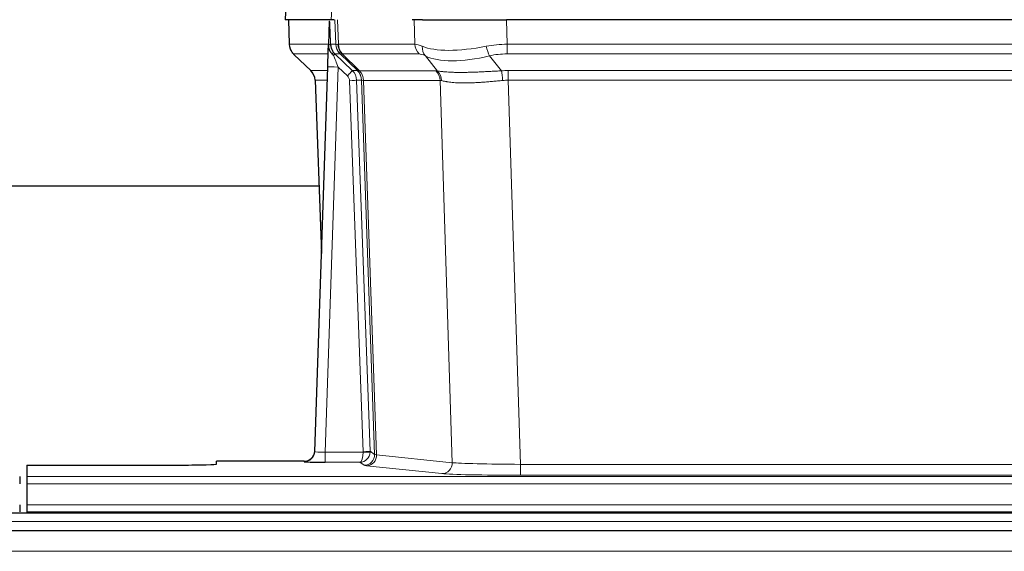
# Model space of a CAD drawing. Header units: inches. Extents: x 0 to 29700, y -16 to 21000.
# Tile 137 of 235: x 5717 to 5997, y 16935 to 17086. Entities that reach past the tile are written whole.
import ezdxf

# ---------------------------------------------------------------- set-up
doc = ezdxf.new("R2010")
doc.units = ezdxf.units.IN
doc.layers.add('1', color=7, linetype='Continuous', true_color=0xffffff)

msp = doc.modelspace()

# ---------------------------------------------------------------- linework, layer by layer
at = {"layer": '1', "color": 2, "linetype": 'Continuous', "lineweight": 25}
for p, q in [((5793.109, 17093.161), (5792.728, 17086.002)), ((5805.863, 17086.002), (5792.745, 17086.002)), ((5793.669, 17086.002), (5793.918, 17078.992)), ((5805.283, 17085.571), (5805.056, 17078.841)), ((5806.647, 17086.002), (5805.863, 17086.002)), ((5831.797, 17086.002), (5828.902, 17086.002)), ((5831.797, 17086.002), (5855.655, 17086.002)), ((6070.879, 17086.002), (5855.655, 17086.002)), ((5805.056, 17078.841), (5805.054, 17078.791)), ((5806.915, 17076.27), (5811.842, 17071.52)), ((5795.33, 17075.987), (5800.119, 17071.429)), ((5801.158, 16963.147), (5804.846, 17072.524)), ((5801.279, 17068.773), (5803.058, 17019.499)), ((5802.334, 17038.623), (5634.165, 17038.623)), ((5801.15, 16963.013), (5801.158, 16963.147)), ((5719.267, 16959.301), (5719.267, 16956.027)), ((5719.267, 16959.301), (5763.267, 16959.301)), ((5798.17, 16960.381), (5773.267, 16960.381)), ((5773.267, 16959.563), (5773.267, 16960.381)), ((5717.267, 16956.027), (5717.267, 16953.958)), ((5719.267, 16956.027), (5719.267, 16953.958)), ((5719.267, 16953.958), (5719.267, 16947.932)), ((5717.267, 16947.932), (5717.267, 16946.002)), ((5719.267, 16947.932), (5719.267, 16946.002)), ((6203.767, 16945.607), (5226.767, 16945.607)), ((5719.267, 16946.002), (5719.267, 16945.607)), ((5719.267, 16946.002), (6207.267, 16946.002)), ((6203.767, 16940.607), (5226.767, 16940.607))]:
    msp.add_line(p, q, dxfattribs=at)
at = {"layer": '1', "color": 110, "linetype": 'Continuous', "lineweight": 13}
for p, q in [((5793.125, 17093.159), (5792.745, 17086.002)), ((5805.863, 17086.002), (5806.236, 17093.159)), ((5793.686, 17086.002), (5793.933, 17079.008)), ((5807.132, 17079.008), (5806.889, 17086.002)), ((5807.674, 17086.002), (5807.917, 17079.008)), ((5829.664, 17079.008), (5829.473, 17086.002)), ((5855.655, 17086.002), (5855.846, 17079.008)), ((5793.933, 17079.008), (5805.061, 17079.008)), ((5804.971, 17076.27), (5795.152, 17076.27)), ((5805.67, 17079.008), (5807.132, 17079.008)), ((5808.35, 17076.27), (5806.915, 17076.27)), ((5807.917, 17079.008), (5829.664, 17079.008)), ((5813.279, 17071.514), (5808.388, 17076.258)), ((5808.933, 17076.258), (5813.879, 17071.462)), ((5830.847, 17076.27), (5809.1, 17076.27)), ((5855.846, 17076.27), (5855.846, 17079.008)), ((5855.846, 17079.008), (6070.688, 17079.008)), ((6070.688, 17076.27), (5855.846, 17076.27)), ((5795.247, 17076.078), (5800.06, 17071.497)), ((5836.117, 17071.394), (5832.623, 17075.712)), ((5850.822, 17075.712), (5854.275, 17071.443)), ((5800.073, 17071.52), (5804.812, 17071.52)), ((5807.844, 17072.527), (5804.15, 16962.986)), ((5810.454, 17070.012), (5807.844, 17072.527)), ((5811.842, 17071.52), (5813.254, 17071.52)), ((5813.879, 17071.462), (5835.614, 17071.462)), ((5856.188, 17068.782), (5856.188, 17071.52)), ((5856.188, 17071.52), (6070.346, 17071.52)), ((5804.72, 17068.785), (5801.291, 17068.785)), ((5801.291, 17068.785), (5803.064, 17019.672)), ((5814.956, 16963.082), (5811.065, 17068.644)), ((5813.063, 17068.785), (5816.954, 16963.223)), ((5814.472, 17068.785), (5813.063, 17068.785)), ((5818.183, 16962.326), (5814.472, 17068.785)), ((5815.055, 17068.741), (5818.768, 16962.212)), ((5836.796, 17068.741), (5815.061, 17068.741)), ((5840.253, 16959.965), (5836.796, 17068.741)), ((5856.188, 17068.782), (5859.662, 16959.496)), ((6070.346, 17068.782), (5856.188, 17068.782)), ((5804.15, 16962.986), (5814.955, 16962.986)), ((5804.15, 16962.986), (5804.15, 16960.092)), ((5816.954, 16963.223), (5818.183, 16962.326)), ((5818.768, 16962.212), (5840.253, 16959.965)), ((5798.159, 16960.249), (5798.17, 16960.381)), ((5804.15, 16960.092), (5813.992, 16960.092)), ((5815.186, 16959.22), (5813.992, 16960.092)), ((5837.345, 16956.848), (5815.86, 16959.095)), ((5859.662, 16959.496), (5859.662, 16956.392)), ((5859.662, 16959.496), (6066.872, 16959.496)), ((5719.267, 16956.027), (6207.267, 16956.027)), ((6066.872, 16956.392), (5859.662, 16956.392)), ((5719.267, 16953.958), (6207.267, 16953.958)), ((5719.267, 16947.932), (6207.267, 16947.932)), ((6203.767, 16943.243), (5226.767, 16943.243)), ((6203.767, 16934.749), (5226.767, 16934.749))]:
    msp.add_line(p, q, dxfattribs=at)
for centre, major_axis, ratio, start_param, end_param in [((5797.929, 17079.148), (0, 4), 0.9993908, 1.6057029, 2.3736478), ((5818.967, 17053.27), (-23.826, 22.996), 0.016839, 6.265741, 6.3949638), ((5803.673, 17078.938), (-1.999, -0.077), 0.1036431, 2.3309857, 3.1065184), ((5804.94, 17075.486), (-1.583, -1.222), 0.0276319, 2.3426468, 3.1139303), ((5805.527, 17074.831), (-1.388, -1.44), 0.0242285, 2.3413968, 3.1173399), ((5809.692, 17079.148), (-3.533, 1.889), 0.9978056, 1.14831, 1.2948103), ((5811.127, 17079.148), (0, 4), 0.9993908, 1.6057029, 2.3736478), ((5834.926, 17056.148), (-27.808, 22.856), 0.0163198, 6.2307102, 6.2626906), ((5811.165, 17079.136), (1.703, 3.619), 0.9971774, 2.0444506, 2.8128075), ((5833.776, 17089.237), (26.658, 10.191), 0.0473724, 3.1922144, 3.3375655), ((5834.927, 17056.147), (-27.661, 22.629), 0.1172119, 6.1415195, 6.1734996), ((5811.63, 17079.136), (-0.603, 3.954), 0.9772749, 1.4578558, 2.2262127), ((5811.796, 17079.148), (0, 4), 0.9702957, 1.6057029, 2.3736478), ((5832.149, 17053.27), (-23.81, 22.996), 0.0168486, 6.2337621, 6.2657424), ((5833.776, 17089.237), (25.449, 12.923), 0.0600246, 3.1865743, 3.3319254), ((5832.23, 17053.27), (-23.636, 22.829), 0.1185166, 6.1610865, 6.1930667), ((5833.543, 17079.148), (0, 4), 0.9702957, 1.6057029, 2.3736478), ((5856.496, 17056.148), (-27.492, 22.639), 0.1155218, 5.9182109, 6.1390417), ((5853.799, 17053.27), (-23.46, 22.829), 0.1194803, 5.9401815, 6.1610123), ((5835.32, 17078.589), (1.736, 3.604), 0.8689501, 2.008197, 2.795133), ((5855.593, 17089.237), (26.677, 8.186), 0.3267204, 3.5164364, 4.4002733), ((5856.496, 17056.148), (-26.983, 1.545), 0.8452785, 4.7847941, 5.0056249), ((5850.822, 17078.589), (-0.881, 3.902), 0.2224052, 1.5615969, 2.3485329), ((5856.496, 17053.27), (-16.721, 16.271), 0.9721633, 5.4982631, 5.7190939), ((5807.844, 17072.597), (-1.856, 4.567), 0.0053314, 0.7881854, 1.5839148), ((5855.593, 17089.237), (25.873, 10.634), 0.4068526, 3.4799804, 4.3638173), ((5824.941, 17047.503), (-24.879, 24.014), 0.016827, 6.2657537, 6.3097783), ((5797.296, 17068.643), (0, -4), 0.9993908, 1.606401, 2.3736478), ((5807.844, 17072.423), (2.998, -0.101), 0.0348797, 1.5719726, 3.1427689), ((5810.454, 17070.082), (-1.388, -1.44), 0.0242285, 1.5456675, 3.1173399), ((5809.065, 17068.643), (-2.83, 2.828), 0.9993905, 3.9625957, 4.7298424), ((5810.477, 17068.643), (0, -4), 0.9993908, 1.606401, 2.3736478), ((5838.091, 17047.503), (-24.848, 24.014), 0.0168509, 6.2432978, 6.2657509), ((5810.502, 17068.637), (-1.442, -3.731), 0.998056, 1.9750302, 2.7420583), ((5811.177, 17068.584), (-0.019, -4), 0.9702844, 1.6145674, 2.378208), ((5811.183, 17068.584), (0, -4), 0.9702957, 1.6100662, 2.3736478), ((5832.918, 17068.584), (0, -4), 0.9702957, 1.6100662, 2.3736478), ((5859.679, 17047.353), (-24.592, 23.931), 0.1189226, 6.0865623, 6.1615802), ((5833.421, 17068.517), (-0.926, -3.891), 0.9457602, 1.8333412, 2.5978993), ((5856.978, 17047.52), (-17.528, 16.98), 0.9676454, 5.4983429, 5.5781904), ((5854.275, 17068.566), (0.32, -3.987), 0.0824896, 1.6016287, 2.3703401), ((5809.065, 17068.573), (-1.703, 1.052), 0.998638, 3.7311374, 4.4983842), ((5811.065, 17068.714), (-1.999, -0.074), 0.0348758, 1.5695108, 3.106687), ((5835.314, 17044.626), (-20.849, 24.157), 0.0182437, 6.2485252, 6.2709785), ((5856.983, 17044.475), (-20.559, 24.143), 0.1188179, 6.1116391, 6.1866571), ((5856.978, 17044.642), (-2.819, 24.028), 0.8253154, 6.1813941, 6.2612416), ((5798.159, 16963.248), (-2.991, 0.235), 0.9996552, 1.6492063, 3.1415821), ((5804.163, 16963.248), (3.005, 0.103), 0.0869619, 3.134501, 4.7052973), ((5813.992, 16963.091), (0.028, 3), 0.3214645, 3.1707908, 4.6805006), ((5813.992, 16963.091), (0.98, 2.84), 0.9849493, 3.4786225, 4.9883323), ((5813.957, 16963.047), (-0.605, 0.799), 0.9977272, 4.0038196, 4.0995852), ((5814.955, 16963.056), (1.997, -0.118), 0.0348391, 4.7144422, 6.2458161), ((5814.956, 16963.152), (1.999, 0.074), 0.0348758, 4.7111034, 6.2482796), ((5815.186, 16962.219), (-1.769, -2.423), 0.9990158, 0.6312732, 2.2367485), ((5815.86, 16962.094), (-0.312, -2.984), 0.969741, 0.1074293, 1.71115), ((5813.957, 16963.117), (-0.383, 2.976), 0.9995817, 4.5240199, 4.6197854), ((5838.185, 16962.24), (-20.016, 0.105), 0.0266879, 0.0359631, 0.2452873), ((5838.185, 16959.241), (-23.014, 0), 0.0261612, 0.0358052, 0.2451294), ((5837.345, 16959.847), (-0.312, -2.984), 0.969741, 0.1074293, 1.71115), ((5859.668, 16959.994), (-20.013, 0.095), 0.0248544, 0.2452138, 1.5705958), ((5859.668, 16956.995), (23.012, 0), 0.0261647, 3.3867297, 4.7121117)]:
    msp.add_ellipse(centre, major_axis=major_axis, ratio=ratio, start_param=start_param, end_param=end_param, dxfattribs=at)
at = {"layer": '1', "color": 2, "linetype": 'Continuous', "lineweight": 25}
for centre, major_axis, ratio, start_param, end_param in [((5804.846, 17072.698), (0.227, 6.726), 0.0008736, 4.686473, 5.8457525), ((5797.283, 17068.62), (3.886, 0.947), 0.998973, 6.0801535, 6.8477658), ((5822.164, 17044.626), (-20.882, 24.158), 0.0154016, 6.2674704, 6.311495), ((5798.17, 16963.385), (0.15, 3), 0.998739, 3.1914798, 4.7286497), ((5763.267, 16959.563), (-10, 0), 0.0261859, 1.5707963, 3.1415927), ((5804.163, 16960.249), (6.003, 0), 0.0262109, 3.1395311, 4.7103274)]:
    msp.add_ellipse(centre, major_axis=major_axis, ratio=ratio, start_param=start_param, end_param=end_param, dxfattribs=at)
msp.add_open_spline([(5805.283, 17085.571), (5805.32, 17085.575), (5805.378, 17085.582), (5805.403, 17085.59), (5805.406, 17085.594)], degree=3, dxfattribs=at)
at = {"layer": '1', "color": 110, "linetype": 'Continuous', "lineweight": 13}
for points, knots in [([(5805.406, 17085.594), (5805.412, 17085.458), (5805.418, 17085.323), (5805.43, 17085.051), (5805.435, 17084.915), (5805.452, 17084.507), (5805.464, 17084.234), (5805.486, 17083.687), (5805.497, 17083.413), (5805.519, 17082.864), (5805.53, 17082.59), (5805.552, 17082.04), (5805.563, 17081.765), (5805.584, 17081.214), (5805.595, 17080.939), (5805.628, 17080.112), (5805.649, 17079.56), (5805.67, 17079.008)], [0, 0, 0, 0, 0.0625, 0.0625, 0.125, 0.125, 0.25, 0.25, 0.375, 0.375, 0.5, 0.5, 0.625, 0.625, 0.75, 0.75, 1, 1, 1, 1]), ([(5836.117, 17071.394), (5836.262, 17071.374), (5836.426, 17071.351), (5836.791, 17071.305), (5836.992, 17071.281), (5837.266, 17071.251), (5837.322, 17071.245), (5837.436, 17071.233), (5837.495, 17071.227), (5837.672, 17071.209), (5837.795, 17071.197), (5838.175, 17071.164), (5838.444, 17071.142), (5839.014, 17071.103), (5839.316, 17071.085), (5839.95, 17071.053), (5840.283, 17071.04), (5840.808, 17071.024), (5840.987, 17071.019), (5841.262, 17071.013), (5841.354, 17071.011), (5841.495, 17071.009), (5841.542, 17071.008), (5841.637, 17071.006), (5842.064, 17071), (5842.505, 17070.998), (5843.312, 17071), (5844.141, 17071.008), (5845.013, 17071.028), (5845.907, 17071.053), (5846.365, 17071.068), (5846.952, 17071.091), (5847.07, 17071.095), (5847.308, 17071.105), (5847.427, 17071.11), (5847.786, 17071.125), (5848.027, 17071.135), (5848.752, 17071.168), (5849.24, 17071.192), (5850.224, 17071.241), (5850.72, 17071.267), (5851.721, 17071.319), (5852.226, 17071.345), (5853.244, 17071.396), (5853.757, 17071.42), (5854.275, 17071.443)], [0, 0, 0, 0, 0.0625, 0.0625, 0.125, 0.125, 0.140625, 0.140625, 0.15625, 0.15625, 0.1875, 0.1875, 0.25, 0.25, 0.3125, 0.3125, 0.375, 0.375, 0.40625, 0.40625, 0.421875, 0.421875, 0.4296875, 0.4296875, 0.4375, 0.5, 0.5, 0.5625, 0.625, 0.625, 0.6875, 0.6875, 0.703125, 0.703125, 0.71875, 0.71875, 0.75, 0.75, 0.8125, 0.8125, 0.875, 0.875, 0.9375, 0.9375, 1, 1, 1, 1]), ([(5815.055, 17068.741), (5814.904, 17068.741), (5814.782, 17068.743), (5814.595, 17068.757), (5814.529, 17068.767), (5814.493, 17068.781)], [0, 0, 0, 0, 0.5, 0.5, 1, 1, 1, 1]), ([(5854.594, 17068.715), (5854.105, 17068.671), (5853.621, 17068.626), (5852.662, 17068.537), (5852.186, 17068.493), (5851.244, 17068.407), (5850.777, 17068.366), (5849.852, 17068.288), (5849.394, 17068.252), (5848.712, 17068.202), (5848.486, 17068.186), (5848.148, 17068.163), (5848.036, 17068.156), (5847.813, 17068.142), (5847.702, 17068.135), (5847.151, 17068.102), (5846.719, 17068.08), (5845.876, 17068.043), (5845.052, 17068.015), (5844.266, 17068.005), (5843.499, 17068.003), (5843.126, 17068.007), (5842.716, 17068.017), (5842.671, 17068.018), (5842.581, 17068.02), (5842.536, 17068.021), (5842.401, 17068.025), (5842.135, 17068.034), (5841.878, 17068.045), (5841.373, 17068.071), (5841.051, 17068.092), (5840.434, 17068.142), (5840.14, 17068.17), (5839.579, 17068.234), (5839.313, 17068.269), (5838.935, 17068.325), (5838.813, 17068.344), (5838.634, 17068.374), (5838.576, 17068.384), (5838.461, 17068.405), (5838.404, 17068.415), (5838.127, 17068.467), (5837.921, 17068.51), (5837.543, 17068.596), (5837.371, 17068.639), (5837.215, 17068.681)], [0, 0, 0, 0, 0.0625, 0.0625, 0.125, 0.125, 0.1875, 0.1875, 0.25, 0.25, 0.28125, 0.28125, 0.296875, 0.296875, 0.3125, 0.3125, 0.375, 0.375, 0.4375, 0.5, 0.5, 0.5625, 0.5625, 0.5703125, 0.5703125, 0.578125, 0.578125, 0.59375, 0.625, 0.625, 0.6875, 0.6875, 0.75, 0.75, 0.8125, 0.8125, 0.84375, 0.84375, 0.859375, 0.859375, 0.875, 0.875, 0.9375, 0.9375, 1, 1, 1, 1])]:
    msp.add_open_spline(points, degree=3, knots=knots, dxfattribs=at)
at = {"layer": '1', "color": 2, "linetype": 'Continuous', "lineweight": 25}
for points, knots in [([(5793.93, 17078.956), (5793.928, 17078.924), (5793.906, 17078.596), (5794.053, 17078.033), (5794.294, 17077.39), (5794.537, 17076.963), (5794.709, 17076.709), (5794.808, 17076.573), (5794.85, 17076.522)], [0, 0, 0, 0, 0.0267984, 0.2769207, 0.4859555, 0.6569382, 0.8419831, 1, 1, 1, 1]), ([(5805.054, 17078.791), (5805.05, 17078.671), (5805.053, 17078.433), (5805.078, 17078.199), (5805.106, 17078.026), (5805.116, 17077.969), (5805.135, 17077.883), (5805.142, 17077.854), (5805.156, 17077.798), (5805.163, 17077.769), (5805.202, 17077.63), (5805.239, 17077.521), (5805.324, 17077.311), (5805.373, 17077.209), (5805.443, 17077.086), (5805.457, 17077.062), (5805.486, 17077.013), (5805.501, 17076.989), (5805.547, 17076.917), (5805.58, 17076.871), (5805.647, 17076.78), (5805.682, 17076.736), (5805.754, 17076.649), (5805.792, 17076.607), (5805.85, 17076.544), (5805.869, 17076.523), (5805.909, 17076.481), (5805.929, 17076.46), (5805.969, 17076.418), (5805.989, 17076.397), (5806.029, 17076.353), (5806.049, 17076.331), (5806.068, 17076.307)], [0, 0, 0, 0, 0.125, 0.25, 0.25, 0.3125, 0.3125, 0.34375, 0.34375, 0.375, 0.375, 0.5, 0.5, 0.625, 0.625, 0.65625, 0.65625, 0.6875, 0.6875, 0.75, 0.75, 0.8125, 0.8125, 0.875, 0.875, 0.90625, 0.90625, 0.9375, 0.9375, 0.96875, 0.96875, 1, 1, 1, 1]), ([(5805.67, 17079.008), (5805.672, 17078.954), (5805.676, 17078.9), (5805.685, 17078.793), (5805.69, 17078.741), (5805.71, 17078.584), (5805.727, 17078.482), (5805.768, 17078.282), (5805.792, 17078.184), (5805.849, 17077.989), (5805.88, 17077.893), (5805.934, 17077.75), (5805.952, 17077.702), (5805.992, 17077.608), (5806.012, 17077.56), (5806.077, 17077.421), (5806.123, 17077.329), (5806.224, 17077.147), (5806.278, 17077.058), (5806.394, 17076.881), (5806.456, 17076.793), (5806.524, 17076.707)], [0, 0, 0, 0, 0.0625, 0.0625, 0.125, 0.125, 0.25, 0.25, 0.375, 0.375, 0.5, 0.5, 0.5625, 0.5625, 0.625, 0.625, 0.75, 0.75, 0.875, 0.875, 1, 1, 1, 1]), ([(5806.068, 17076.307), (5806.139, 17076.22), (5806.212, 17076.135), (5806.324, 17076.011), (5806.362, 17075.97), (5806.44, 17075.89), (5806.479, 17075.85), (5806.519, 17075.81)], [0, 0, 0, 0, 0.5, 0.5, 0.75, 0.75, 1, 1, 1, 1])]:
    msp.add_open_spline(points, degree=3, knots=knots, dxfattribs=at)
at = {"layer": '1', "color": 110, "linetype": 'Continuous', "lineweight": 13}
msp.add_open_spline([(5813.279, 17071.514), (5813.314, 17071.503), (5813.449, 17071.482), (5813.711, 17071.468), (5813.874, 17071.462)], degree=3, dxfattribs=at)
for points, weights in [([(5813.874, 17071.462), (5813.877, 17071.462), (5813.879, 17071.462)], [0.500000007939, 0.499999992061, 0.500000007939]), ([(5815.061, 17068.741), (5815.058, 17068.741), (5815.055, 17068.741)], [0.500000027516, 0.499999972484, 0.500000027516])]:
    msp.add_rational_spline(points, weights, degree=2, dxfattribs=at)

doc.saveas('drawing.dxf')
